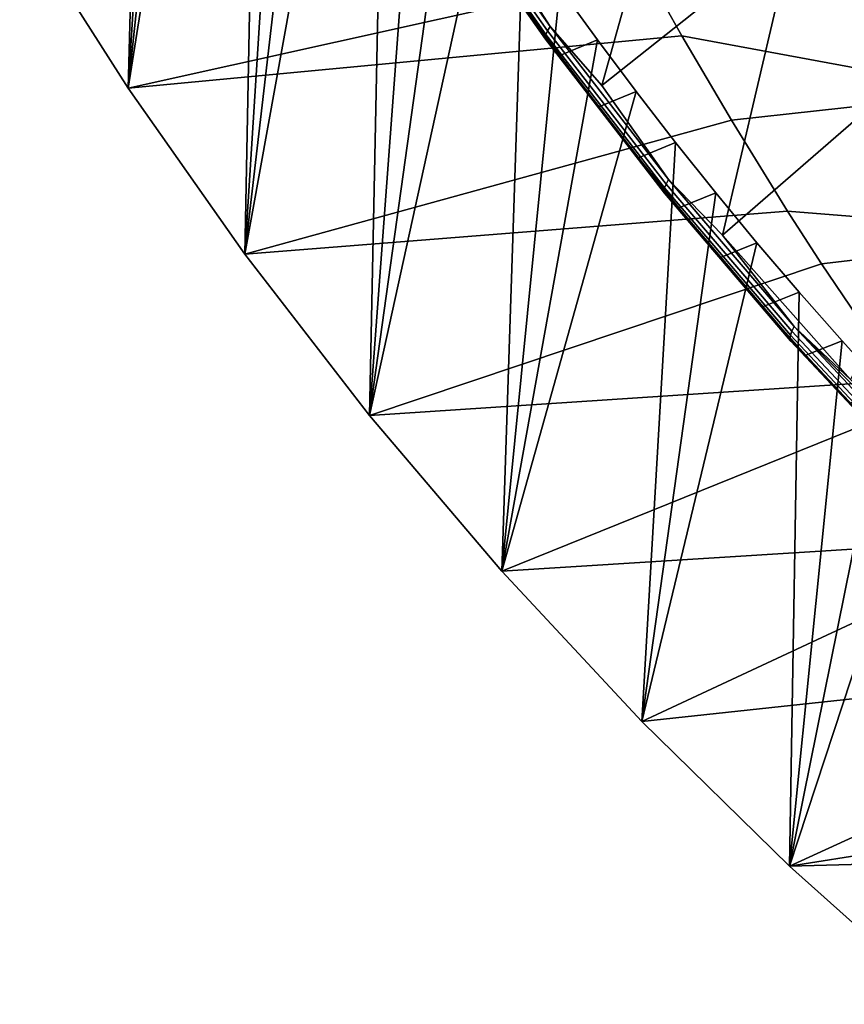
# Model space of a CAD drawing. Header units: metres. Extents: x -240 to 45, y -77 to 27.
# Tile 1 of 256: x -236.86 to -232.84, y -16.32 to -11.52. Entities that reach past the tile are written whole.
import ezdxf

# ---------------------------------------------------------------- set-up
doc = ezdxf.new("R2010")
doc.units = ezdxf.units.M
doc.layers.add('solid_102011X2', color=7, linetype='CONTINUOUS')

msp = doc.modelspace()

# ---------------------------------------------------------------- linework, layer by layer
at = {"layer": 'solid_102011X2'}
for points in [[(-236.225082, -7.85377, 280.187378), (-236.331299, -11.85408, 280.213867), (-236.860855, -11.023323, 280.345917), (-236.347412, -7.570509, 280.217896)], [(-236.225082, -7.85377, 280.187378), (-236.09816, -8.135415, 280.155762), (-236.331299, -11.85408, 280.213867)], [(-236.09816, -8.135415, 280.155762), (-235.966782, -8.415144, 280.122986), (-236.331299, -11.85408, 280.213867)], [(-235.966782, -8.415144, 280.122986), (-235.830917, -8.693028, 280.089111), (-236.331299, -11.85408, 280.213867)], [(-235.690506, -8.969125, 280.054108), (-235.761505, -12.664039, 280.071808), (-236.331299, -11.85408, 280.213867), (-235.830917, -8.693028, 280.089111)], [(-235.690506, -8.969125, 280.054108), (-235.545471, -9.243504, 280.017944), (-235.761505, -12.664039, 280.071808)], [(-235.545471, -9.243504, 280.017944), (-235.395798, -9.51625, 279.980621), (-235.761505, -12.664039, 280.071808)], [(-235.395798, -9.51625, 279.980621), (-235.241669, -9.786971, 279.9422), (-235.761505, -12.664039, 280.071808)], [(-235.083252, -10.055309, 279.90271), (-235.152786, -13.45048, 279.920044), (-235.761505, -12.664039, 280.071808), (-235.241669, -9.786971, 279.9422)], [(-235.083252, -10.055309, 279.90271), (-234.920486, -10.321389, 279.862122), (-235.152786, -13.45048, 279.920044)], [(-234.920486, -10.321389, 279.862122), (-234.753296, -10.585276, 279.820435), (-235.152786, -13.45048, 279.920044)], [(-234.271545, -11.55229, 278.355499), (-234.570618, -11.086413, 278.387207), (-233.614838, -10.395306, 276.595642), (-234.019562, -11.839826, 278.249817)], [(-233.364182, -10.681553, 276.494873), (-233.08577, -11.099363, 276.463745), (-234.019562, -11.839826, 278.249817), (-233.614838, -10.395306, 276.595642)], [(-234.753296, -10.585276, 279.820435), (-234.581558, -10.847099, 279.777618), (-235.152786, -13.45048, 279.920044)], [(-236.331299, -11.85408, 280.213867), (-233.800735, -11.290813, 284.320404), (-234.105301, -10.719166, 284.482361), (-236.860855, -11.023323, 280.345917)], [(-234.292908, -11.590835, 278.458588), (-234.837906, -10.814121, 278.594482), (-234.828751, -10.79768, 278.541595), (-234.284607, -11.573286, 278.405914)], [(-234.284607, -11.573286, 278.405914), (-234.828751, -10.79768, 278.541595), (-234.814667, -10.778009, 278.490906), (-234.271545, -11.55229, 278.355499)], [(-234.271545, -11.55229, 278.355499), (-234.814667, -10.778009, 278.490906), (-234.570618, -11.086413, 278.387207)], [(-234.405258, -11.106925, 279.733673), (-234.506729, -14.210831, 279.758972), (-235.152786, -13.45048, 279.920044), (-234.581558, -10.847099, 279.777618)], [(-234.296326, -11.604714, 278.512878), (-234.841995, -10.827125, 278.648956), (-234.837906, -10.814121, 278.594482), (-234.292908, -11.590835, 278.458588)], [(-234.29483, -11.614748, 278.568115), (-234.840988, -10.836525, 278.704285), (-234.841995, -10.827125, 278.648956), (-234.296326, -11.604714, 278.512878)], [(-234.288422, -11.620815, 278.623535), (-234.834885, -10.842209, 278.759796), (-234.840988, -10.836525, 278.704285), (-234.29483, -11.614748, 278.568115)], [(-234.288422, -11.620815, 278.623535), (-234.767227, -10.928435, 278.800629), (-234.834885, -10.842209, 278.759796)], [(-234.288422, -11.620815, 278.623535), (-234.590485, -11.186211, 278.756561), (-234.767227, -10.928435, 278.800629)], [(-234.405258, -11.106925, 279.733673), (-234.224792, -11.364127, 279.68866), (-234.506729, -14.210831, 279.758972)], [(-233.69313, -12.298901, 278.211273), (-234.019562, -11.839826, 278.249817), (-233.08577, -11.099363, 276.463745), (-233.430725, -12.570255, 278.102997)], [(-232.824631, -11.369278, 276.360352), (-232.520355, -11.781162, 276.322784), (-233.430725, -12.570255, 278.102997), (-233.08577, -11.099363, 276.463745)], [(-234.288422, -11.620815, 278.623535), (-234.409439, -11.441604, 278.711426), (-234.590485, -11.186211, 278.756561)], [(-232.547134, -11.160663, 286.152893), (-233.800735, -11.290813, 284.320404), (-233.627853, -11.598429, 284.228485), (-232.141769, -11.872379, 285.92865)], [(-236.331299, -11.85408, 280.213867), (-233.627853, -11.598429, 284.228485), (-233.800735, -11.290813, 284.320404)], [(-234.224792, -11.364127, 279.68866), (-234.040512, -11.618169, 279.642731), (-234.506729, -14.210831, 279.758972)], [(-234.224091, -11.694553, 278.665192), (-234.040512, -11.618169, 279.642731), (-234.224792, -11.364127, 279.68866), (-234.409439, -11.441604, 278.711426)], [(-234.288422, -11.620815, 278.623535), (-234.224091, -11.694553, 278.665192), (-234.409439, -11.441604, 278.711426)], [(-233.712509, -12.339757, 278.313873), (-234.292908, -11.590835, 278.458588), (-234.284607, -11.573286, 278.405914), (-233.705124, -12.321156, 278.261414)], [(-233.705124, -12.321156, 278.261414), (-234.284607, -11.573286, 278.405914), (-234.271545, -11.55229, 278.355499), (-233.69313, -12.298901, 278.211273)], [(-233.69313, -12.298901, 278.211273), (-234.271545, -11.55229, 278.355499), (-234.019562, -11.839826, 278.249817)], [(-236.331299, -11.85408, 280.213867), (-235.761505, -12.664039, 280.071808), (-233.386078, -12.010337, 284.099915), (-233.627853, -11.598429, 284.228485)], [(-234.040512, -11.618169, 279.642731), (-233.852295, -11.86926, 279.595795), (-234.506729, -14.210831, 279.758972)], [(-233.715225, -12.354468, 278.368011), (-234.296326, -11.604714, 278.512878), (-234.292908, -11.590835, 278.458588), (-233.712509, -12.339757, 278.313873)], [(-233.713211, -12.365104, 278.423096), (-234.29483, -11.614748, 278.568115), (-234.296326, -11.604714, 278.512878), (-233.715225, -12.354468, 278.368011)], [(-233.706497, -12.371535, 278.478455), (-234.288422, -11.620815, 278.623535), (-234.29483, -11.614748, 278.568115), (-233.713211, -12.365104, 278.423096)], [(-233.706497, -12.371535, 278.478455), (-234.224091, -11.694553, 278.665192), (-234.288422, -11.620815, 278.623535)], [(-234.034485, -11.944993, 278.61792), (-233.852295, -11.86926, 279.595795), (-234.040512, -11.618169, 279.642731), (-234.224091, -11.694553, 278.665192)], [(-233.627853, -11.598429, 284.228485), (-233.386078, -12.010337, 284.099915), (-232.141769, -11.872379, 285.92865)], [(-233.706497, -12.371535, 278.478455), (-234.034485, -11.944993, 278.61792), (-234.224091, -11.694553, 278.665192)], [(-232.804916, -13.275887, 277.946991), (-233.430725, -12.570255, 278.102997), (-232.520355, -11.781162, 276.322784), (-232.224274, -12.11316, 276.248962)], [(-233.659851, -12.11775, 279.547821), (-233.82338, -14.94441, 279.588593), (-234.506729, -14.210831, 279.758972), (-233.852295, -11.86926, 279.595795)], [(-233.840652, -12.192848, 278.569611), (-233.659851, -12.11775, 279.547821), (-233.852295, -11.86926, 279.595795), (-234.034485, -11.944993, 278.61792)], [(-232.141769, -11.872379, 285.92865), (-233.386078, -12.010337, 284.099915), (-233.112595, -12.452958, 283.954498), (-231.711639, -12.565832, 285.690674)], [(-233.706497, -12.371535, 278.478455), (-233.840652, -12.192848, 278.569611), (-234.034485, -11.944993, 278.61792)], [(-235.761505, -12.664039, 280.071808), (-233.112595, -12.452958, 283.954498), (-233.386078, -12.010337, 284.099915)], [(-233.642609, -12.438055, 278.520233), (-233.462952, -12.363899, 279.498718), (-233.659851, -12.11775, 279.547821), (-233.840652, -12.192848, 278.569611)], [(-233.659851, -12.11775, 279.547821), (-233.462952, -12.363899, 279.498718), (-233.82338, -14.94441, 279.588593)], [(-233.706497, -12.371535, 278.478455), (-233.642609, -12.438055, 278.520233), (-233.840652, -12.192848, 278.569611)], [(-233.091904, -13.039819, 278.108521), (-233.705124, -12.321156, 278.261414), (-233.69313, -12.298901, 278.211273), (-233.081039, -13.016373, 278.058655)], [(-233.081039, -13.016373, 278.058655), (-233.69313, -12.298901, 278.211273), (-233.430725, -12.570255, 278.102997)], [(-233.100311, -13.074915, 278.214691), (-233.715225, -12.354468, 278.368011), (-233.712509, -12.339757, 278.313873), (-233.098343, -13.059416, 278.160767)], [(-233.098343, -13.059416, 278.160767), (-233.712509, -12.339757, 278.313873), (-233.705124, -12.321156, 278.261414), (-233.091904, -13.039819, 278.108521)], [(-233.462952, -12.363899, 279.498718), (-233.261734, -12.607584, 279.448547), (-233.82338, -14.94441, 279.588593)], [(-233.097763, -13.08612, 278.269623), (-233.713211, -12.365104, 278.423096), (-233.715225, -12.354468, 278.368011), (-233.100311, -13.074915, 278.214691)], [(-233.090729, -13.092896, 278.324921), (-233.706497, -12.371535, 278.478455), (-233.713211, -12.365104, 278.423096), (-233.097763, -13.08612, 278.269623)], [(-233.090729, -13.092896, 278.324921), (-233.642609, -12.438055, 278.520233), (-233.706497, -12.371535, 278.478455)], [(-233.440399, -12.680548, 278.469818), (-233.261734, -12.607584, 279.448547), (-233.462952, -12.363899, 279.498718), (-233.642609, -12.438055, 278.520233)], [(-233.090729, -13.092896, 278.324921), (-233.440399, -12.680548, 278.469818), (-233.642609, -12.438055, 278.520233)], [(-235.761505, -12.664039, 280.071808), (-235.152786, -13.45048, 279.920044), (-232.946106, -12.711331, 283.865997), (-233.112595, -12.452958, 283.954498)], [(-233.112595, -12.452958, 283.954498), (-232.946106, -12.711331, 283.865997), (-231.711639, -12.565832, 285.690674)], [(-233.081039, -13.016373, 278.058655), (-233.430725, -12.570255, 278.102997), (-232.804916, -13.275887, 277.946991)], [(-231.711639, -12.565832, 285.690674), (-232.946106, -12.711331, 283.865997), (-232.560486, -13.280779, 283.66095), (-231.257431, -13.239967, 285.439392)], [(-233.056213, -12.848636, 279.397308), (-233.103485, -15.649691, 279.409088), (-233.82338, -14.94441, 279.588593), (-233.261734, -12.607584, 279.448547)], [(-233.23407, -12.920253, 278.418365), (-233.056213, -12.848636, 279.397308), (-233.261734, -12.607584, 279.448547), (-233.440399, -12.680548, 278.469818)], [(-233.090729, -13.092896, 278.324921), (-233.23407, -12.920253, 278.418365), (-233.440399, -12.680548, 278.469818)], [(-235.152786, -13.45048, 279.920044), (-232.560486, -13.280779, 283.66095), (-232.946106, -12.711331, 283.865997)], [(-233.023621, -13.157104, 278.365875), (-232.846359, -13.087024, 279.344971), (-233.056213, -12.848636, 279.397308), (-233.23407, -12.920253, 278.418365)], [(-233.056213, -12.848636, 279.397308), (-232.846359, -13.087024, 279.344971), (-233.103485, -15.649691, 279.409088)], [(-233.090729, -13.092896, 278.324921), (-233.023621, -13.157104, 278.365875), (-233.23407, -12.920253, 278.418365)], [(-232.446609, -13.727879, 277.947632), (-233.091904, -13.039819, 278.108521), (-233.081039, -13.016373, 278.058655), (-232.43692, -13.703311, 277.898071)], [(-233.081039, -13.016373, 278.058655), (-232.804916, -13.275887, 277.946991), (-232.478424, -13.618832, 277.86557)], [(-232.43692, -13.703311, 277.898071), (-233.081039, -13.016373, 278.058655), (-232.478424, -13.618832, 277.86557)], [(-232.453247, -13.764655, 278.053345), (-233.100311, -13.074915, 278.214691), (-233.098343, -13.059416, 278.160767), (-232.452072, -13.748414, 277.999634)], [(-232.452072, -13.748414, 277.999634), (-233.098343, -13.059416, 278.160767), (-233.091904, -13.039819, 278.108521), (-232.446609, -13.727879, 277.947632)], [(-232.846359, -13.087024, 279.344971), (-232.632202, -13.32279, 279.291595), (-233.103485, -15.649691, 279.409088)], [(-232.450134, -13.776398, 278.108154), (-233.097763, -13.08612, 278.269623), (-233.100311, -13.074915, 278.214691), (-232.453247, -13.764655, 278.053345)], [(-232.442764, -13.783497, 278.163361), (-233.090729, -13.092896, 278.324921), (-233.097763, -13.08612, 278.269623), (-232.450134, -13.776398, 278.108154)], [(-232.442764, -13.783497, 278.163361), (-233.023621, -13.157104, 278.365875), (-233.090729, -13.092896, 278.324921)], [(-232.809113, -13.391035, 278.312408), (-232.632202, -13.32279, 279.291595), (-232.846359, -13.087024, 279.344971), (-233.023621, -13.157104, 278.365875)], [(-232.442764, -13.783497, 278.163361), (-232.809113, -13.391035, 278.312408), (-233.023621, -13.157104, 278.365875)], [(-235.152786, -13.45048, 279.920044), (-234.506729, -14.210831, 279.758972), (-232.481522, -13.392731, 283.618958), (-232.560486, -13.280779, 283.66095)], [(-232.632202, -13.32279, 279.291595), (-232.413879, -13.55563, 279.237152), (-233.103485, -15.649691, 279.409088)], [(-234.506729, -14.210831, 279.758972), (-231.993057, -14.053435, 283.359253), (-232.481522, -13.392731, 283.618958)], [(-232.191345, -13.78554, 279.181671), (-232.348953, -16.324116, 279.220978), (-233.103485, -15.649691, 279.409088), (-232.413879, -13.55563, 279.237152)], [(-234.506729, -14.210831, 279.758972), (-233.82338, -14.94441, 279.588593), (-231.972626, -14.079947, 283.348389), (-231.993057, -14.053435, 283.359253)], [(-233.82338, -14.94441, 279.588593), (-231.481552, -14.692289, 283.08728), (-231.972626, -14.079947, 283.348389)], [(-233.82338, -14.94441, 279.588593), (-233.103485, -15.649691, 279.409088), (-231.350113, -14.848532, 283.017395), (-231.481552, -14.692289, 283.08728)], [(-233.103485, -15.649691, 279.409088), (-230.947693, -15.308489, 282.803406), (-231.350113, -14.848532, 283.017395)], [(-233.103485, -15.649691, 279.409088), (-230.69426, -15.584681, 282.668671), (-230.947693, -15.308489, 282.803406)], [(-233.103485, -15.649691, 279.409088), (-232.348953, -16.324116, 279.220978), (-230.392288, -15.901075, 282.508087), (-230.69426, -15.584681, 282.668671)]]:
    msp.add_3dface(points, dxfattribs=at)

doc.saveas('drawing.dxf')
